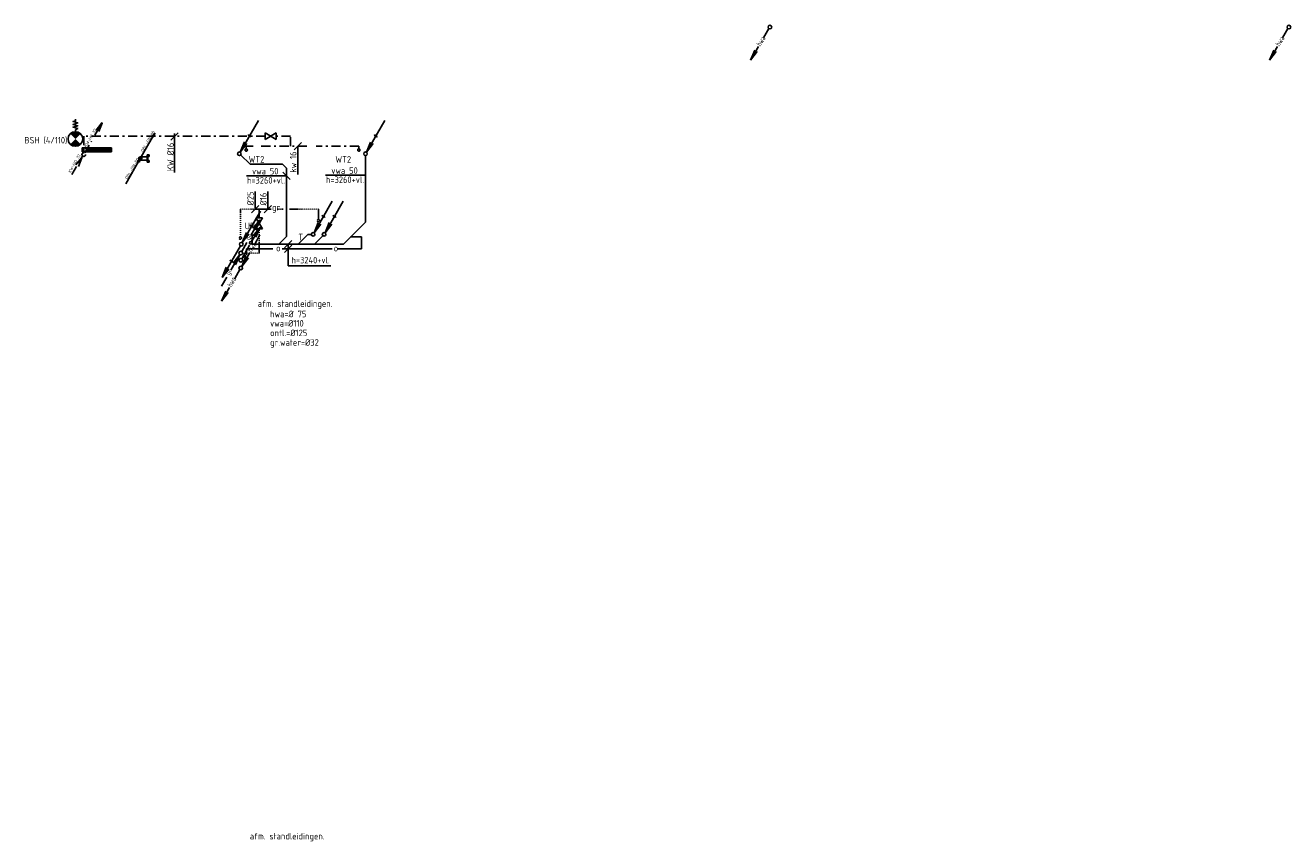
# Model space of a CAD drawing. Header units: millimetres. Extents: x -64404 to 25991, y -2758 to 46652.
# Tile 7 of 8: x -64286 to -29656, y 24302 to 46652. Entities that reach past the tile are written whole.
import ezdxf

# ---------------------------------------------------------------- set-up
doc = ezdxf.new("R2010")
doc.units = ezdxf.units.MM
doc.header["$LTSCALE"] = 50
for name, pattern in [('2322109', [10, 5, -2, 1, -2]), ('KOUDWATERTAP', [1.1, 0.5, -0.25, 0.1, -0.25]), ('KW', [7, 4, -1, 1, -1])]:
    doc.linetypes.add(name, pattern=pattern)
for name, color, linetype in [('50', 3, 'Continuous'), ('51', 6, 'Continuous'), ('51-LEIDING', 3, 'Continuous'), ('52', 3, 'Continuous'), ('54', 3, 'Continuous'), ('60-CV', 3, 'Continuous'), ('Bestaande grijswater', 102, 'KOUDWATERTAP'), ('SYM-W', 7, 'Continuous'), ('WL522---_VWA', 2, 'Continuous'), ('WL524---_D', 192, 'Continuous'), ('WL531---', 132, 'Continuous'), ('WL5310--_KW', 2, 'KOUDWATERTAP'), ('WL5310--Bestaande_KW', 170, 'KOUDWATERTAP'), ('WL532---_DBL', 6, 'Continuous'), ('WL532---_KW-LD', 5, 'KW'), ('WL5420--_PERSL', 5, 'Continuous'), ('WL5501--_GKW-A', 4, 'Continuous')]:
    doc.layers.add(name, color=color, linetype=linetype)
doc.styles.add('ISO', font='ISO.SHX')

# ---------------------------------------------------------------- blocks, each defined once
blk = doc.blocks.new('PA')
at = {"layer": 'WL532---_KW-LD', "color": 7, "linetype": 'Continuous'}
blk.add_line((0, 0), (200, 346), dxfattribs=at)
at = {"layer": 'WL532---_KW-LD', "color": 7}
for p, q in [((162, 311), (200, 346)), ((200, 346), (171, 306)), ((200, 346), (179, 301)), ((200, 346), (188, 296)), ((162, 311), (188, 296))]:
    blk.add_line(p, q, dxfattribs=at)
blk = doc.blocks.new('W3-44')
at = {"layer": '54', "color": 2, "const_width": 2}
for points in [[(1.29, 0.71, 0.414214), (1.29, -0.71, 1)], [(2.71, -0.71, 0.414214), (2.71, 0.71, 1)]]:
    blk.add_lwpolyline(points, format="xyb", dxfattribs=at)
at = {"layer": '54', "color": 7}
blk.add_lwpolyline([(4, 0), (4.5, 0), (4.88, -0.63), (5.26, 0.63), (5.63, -0.63), (6.01, 0.63), (6.39, -0.63), (6.77, 0.63), (6.96, 0), (7.46, 0)], dxfattribs=at)
at = {"layer": '54', "color": 2}
blk.add_circle((2, 0), 2, dxfattribs=at)
blk = doc.blocks.new('*X28')
at = {"color": 0}
for p, q in [((29158, 61986), (29262, 62089)), ((29158, 61999), (29248, 62089)), ((29158, 62013), (29235, 62089)), ((29158, 62026), (29222, 62089)), ((29158, 62040), (29208, 62089)), ((29158, 62053), (29195, 62089)), ((29158, 62067), (29181, 62089)), ((29158, 62080), (29168, 62089)), ((29158, 61972), (29268, 62082)), ((29158, 61959), (29268, 62069)), ((29158, 61945), (29268, 62055)), ((29158, 61932), (29268, 62042)), ((29158, 61918), (29268, 62028)), ((29158, 61905), (29268, 62015)), ((29158, 61891), (29268, 62001)), ((29158, 61878), (29268, 61988)), ((29158, 61865), (29268, 61975)), ((29158, 61851), (29268, 61961)), ((29158, 61838), (29268, 61948)), ((29158, 61824), (29268, 61934)), ((29158, 61811), (29268, 61921)), ((29158, 61797), (29268, 61907)), ((29158, 61784), (29268, 61894)), ((29158, 61770), (29268, 61880)), ((29158, 61757), (29268, 61867)), ((29158, 61743), (29268, 61853)), ((29158, 61730), (29268, 61840)), ((29158, 61716), (29268, 61826)), ((29158, 61703), (29268, 61813)), ((29158, 61689), (29268, 61799)), ((29158, 61676), (29268, 61786)), ((29158, 61662), (29268, 61772)), ((29158, 61649), (29268, 61759)), ((29158, 61636), (29268, 61746)), ((29158, 61622), (29268, 61732)), ((29158, 61609), (29268, 61719)), ((29158, 61595), (29268, 61705)), ((29158, 61582), (29268, 61692)), ((29158, 61568), (29268, 61678)), ((29158, 61555), (29268, 61665)), ((29158, 61541), (29268, 61651)), ((29158, 61528), (29268, 61638)), ((29158, 61514), (29268, 61624)), ((29158, 61501), (29268, 61611)), ((29158, 61487), (29268, 61597)), ((29158, 61474), (29268, 61584)), ((29158, 61460), (29268, 61570)), ((29158, 61447), (29268, 61557)), ((29158, 61433), (29268, 61543)), ((29158, 61420), (29268, 61530)), ((29168, 61416), (29268, 61517)), ((29182, 61416), (29268, 61503)), ((29195, 61416), (29268, 61490)), ((29209, 61416), (29268, 61476)), ((29222, 61416), (29268, 61463)), ((29236, 61416), (29268, 61449)), ((29249, 61416), (29268, 61436)), ((29263, 61416), (29268, 61422))]:
    blk.add_line(p, q, dxfattribs=at)
blk = doc.blocks.new('030')
at = {"layer": '51', "color": 1, "linetype": 'Continuous'}
for p in [(5.25, 9.09), (1.4, 3.22), (2.08, 2.82)]:
    blk.add_line(p, (0.25, 0.43), dxfattribs=at)
blk.add_circle((0, 0), 0.5, dxfattribs=at)
blk.add_arc((3.03, 5.25), 0.567, 178.0725, 301.9275, dxfattribs=at)
blk = doc.blocks.new('029')
at = {"layer": '51', "color": 1, "linetype": 'Continuous'}
for p in [(-0.25, -0.43), (-4.1, -6.31), (-3.42, -6.7)]:
    blk.add_line(p, (-5.25, -9.09), dxfattribs=at)
blk.add_circle((0, 0), 0.5, dxfattribs=at)
blk.add_arc((-2.47, -4.27), 0.567, 178.0725, 301.9275, dxfattribs=at)
blk = doc.blocks.new('031')
at = {"layer": '51', "linetype": 'Continuous'}
for name in ['030', '029']:
    blk.add_blockref(name, (0, 0), dxfattribs=at)
blk = doc.blocks.new('GR')
at = {"layer": '52', "color": 1, "linetype": 'Continuous'}
for p, q in [((277, 480), (525, 909)), ((342, 670), (525, 909)), ((410, 631), (525, 909)), ((25, 43), (166, 287)), ((-275, -472), (-27, -42)), ((-210, -281), (-27, -42)), ((-142, -320), (-27, -42)), ((-527, -908), (-386, -664))]:
    blk.add_line(p, q, dxfattribs=at)
blk.add_circle((0, 0), 50, dxfattribs=at)
at = {"layer": '52', "color": 7, "style": 'ISO', "width": 0.75}
for p in [(238, 335), (-314, -616)]:
    blk.add_text('gr', height=150, rotation=61.3721, dxfattribs=at).set_placement(p)
blk = doc.blocks.new('032')
at = {"layer": '50', "color": 1, "linetype": 'Continuous'}
for p, q in [((-0.25, -0.43), (-1.67, -2.89)), ((-3.06, -5.3), (-5.25, -9.09)), ((-4.1, -6.31), (-5.25, -9.09)), ((-3.42, -6.7), (-5.25, -9.09))]:
    blk.add_line(p, q, dxfattribs=at)
blk.add_circle((0, 0), 0.5, dxfattribs=at)
at = {"layer": '50', "color": 7, "style": 'ISO', "width": 0.7}
blk.add_text('hwa', height=1.5, rotation=61.3721, dxfattribs=at).set_placement((-2.48, -5.35))
blk = doc.blocks.new('033')
at = {"layer": '50', "color": 1, "linetype": 'Continuous'}
for p, q in [((5.25, 9.09), (3.8, 6.58)), ((2.44, 4.22), (0.25, 0.43)), ((1.4, 3.22), (0.25, 0.43)), ((2.08, 2.82), (0.25, 0.43))]:
    blk.add_line(p, q, dxfattribs=at)
blk.add_circle((0, 0), 0.5, dxfattribs=at)
at = {"layer": '50', "color": 7, "style": 'ISO', "width": 0.7}
blk.add_text('hwa', height=1.5, rotation=59.4545, dxfattribs=at).set_placement((3.04, 4.13))
blk = doc.blocks.new('034')
at = {"layer": '50', "linetype": 'Continuous'}
for name in ['033', '032']:
    blk.add_blockref(name, (0, 0), dxfattribs=at)
blk = doc.blocks.new('027')
at = {"layer": '51', "color": 1, "linetype": 'Continuous'}
for p, q in [((5.26, 9.1), (3.14, 5.44)), ((3.42, 6.72), (5.26, 9.1)), ((4.1, 6.32), (5.26, 9.1)), ((2.39, 4.14), (0.25, 0.43))]:
    blk.add_line(p, q, dxfattribs=at)
for centre, radius in [((2.76, 4.77), 0.35), ((0, 0), 0.5)]:
    blk.add_circle(centre, radius, dxfattribs=at)
blk = doc.blocks.new('3-01')
at = {"layer": 'SYM-W', "color": 2}
for p, q in [((-2.5, 1.5), (-2.5, -1.5)), ((-2.5, 1.5), (2.5, -1.5)), ((2.5, 1.5), (-2.5, -1.5)), ((2.5, 1.5), (2.5, -1.5))]:
    blk.add_line(p, q, dxfattribs=at)
blk = doc.blocks.new('W3-01A')
at = {"layer": 'SYM-W', "linetype": 'Continuous', "xscale": 0.75, "yscale": 0.75, "zscale": 0.75}
blk.add_blockref('3-01', (0, 0), dxfattribs=at)

msp = doc.modelspace()

# ---------------------------------------------------------------- linework, layer by layer
at = {"layer": '50', "color": 1, "linetype": 'Continuous'}
for p, q in [((-43939, 46561), (-44084, 46310)), ((-29735, 46561), (-29880, 46310)), ((-44220, 46074), (-44439, 45695)), ((-30016, 46074), (-30235, 45695)), ((-44323, 45974), (-44439, 45695)), ((-44255, 45934), (-44439, 45695)), ((-30120, 45974), (-30235, 45695)), ((-30052, 45934), (-30235, 45695))]:
    msp.add_line(p, q, dxfattribs=at)
for centre in [(-43910, 46602), (-29706, 46602)]:
    msp.add_circle(centre, 50, dxfattribs=at)
at = {"layer": '51-LEIDING'}
for p, q in [((-62731, 43300), (-62731, 43190)), ((-62731, 43300), (-62731, 43190)), ((-61931, 43300), (-62731, 43300)), ((-61931, 43300), (-62731, 43300)), ((-62604, 43300), (-62604, 43190)), ((-62604, 43300), (-62604, 43190)), ((-61931, 43190), (-61931, 43300)), ((-61931, 43190), (-61931, 43300)), ((-62731, 43190), (-61931, 43190)), ((-62731, 43190), (-61931, 43190))]:
    msp.add_line(p, q, dxfattribs=at)
at = {"layer": 'Bestaande grijswater', "linetype": 'KOUDWATERTAP'}
for p, q in [((-58400, 41617), (-57556, 41617)), ((-58400, 40857), (-58400, 41617)), ((-57887, 41382), (-57887, 41617)), ((-57386, 41617), (-57221, 41617)), ((-57053, 41617), (-56261, 41617)), ((-56261, 41617), (-56261, 41336)), ((-57887, 40417), (-57887, 41082)), ((-58337, 40417), (-57887, 40417))]:
    msp.add_line(p, q, dxfattribs=at)
for centre in [(-56261, 41304), (-58403, 40828)]:
    msp.add_circle(centre, 31.4, dxfattribs=at)
at = {"layer": 'SYM-W', "color": 7}
for p, q in [((-60101, 43704), (-60301, 43504)), ((-56731, 43441), (-56931, 43241)), ((-57035, 42434), (-57235, 42634)), ((-57899, 41718), (-58099, 41518)), ((-57549, 41718), (-57749, 41518)), ((-56991, 40763), (-57191, 40563)), ((-56991, 40633), (-57191, 40433))]:
    msp.add_line(p, q, dxfattribs=at)
at = {"layer": 'WL522---_VWA'}
msp.add_line((-54980, 41263), (-54980, 43087), dxfattribs=at)
at = {"layer": 'WL524---_D'}
for p, q in [((-58393, 43106), (-58134, 42847)), ((-58134, 42847), (-57251, 42847)), ((-57251, 42847), (-57142, 42738)), ((-57142, 40866), (-57142, 42738)), ((-54980, 41263), (-55582, 40662)), ((-58078, 40925), (-58078, 40662)), ((-57142, 40866), (-57347, 40662)), ((-56554, 40929), (-56821, 40662)), ((-56459, 40929), (-56554, 40929)), ((-56143, 40893), (-56375, 40662)), ((-58237, 40531), (-57512, 40531)), ((-58237, 40376), (-58237, 40531)), ((-58078, 40662), (-55582, 40662)), ((-57252, 40531), (-55892, 40531)), ((-55732, 40531), (-55088, 40531)), ((-55387, 40857), (-55088, 40857)), ((-55088, 40531), (-55088, 40857)), ((-58355, 40259), (-58237, 40376))]:
    msp.add_line(p, q, dxfattribs=at)
at = {"layer": 'WL531---', "linetype": '2322109'}
for p, q in [((-62379, 43644), (-62160, 44023)), ((-62343, 43784), (-62160, 44023)), ((-62275, 43745), (-62160, 44023)), ((-62685, 43618), (-62685, 43164)), ((-57722, 43618), (-62685, 43618)), ((-62660, 43157), (-62472, 43482)), ((-58048, 43340), (-58241, 43340)), ((-58241, 43340), (-58241, 43270)), ((-56578, 43340), (-57909, 43340)), ((-57026, 43618), (-57413, 43618)), ((-57026, 43340), (-57026, 43618)), ((-55158, 43340), (-56330, 43340)), ((-55158, 43340), (-55158, 43270)), ((-63009, 42571), (-62719, 43068)), ((-62902, 42830), (-62719, 43068)), ((-62834, 42790), (-62719, 43068))]:
    msp.add_line(p, q, dxfattribs=at)
for centre, radius in [((-62685, 43114), 50), ((-58241, 43239), 31.4), ((-55158, 43239), 31.4)]:
    msp.add_circle(centre, radius, dxfattribs=at)
at = {"layer": 'WL5310--Bestaande_KW', "linetype": 'KOUDWATERTAP'}
msp.add_circle((-62667, 43244), 50, dxfattribs=at)
at = {"layer": 'WL532---_DBL'}
for p, q in [((-61139, 43050), (-60947, 43050)), ((-61139, 42960), (-60947, 42960)), ((-60947, 43104), (-60947, 42905)), ((-60947, 43104), (-60898, 43104)), ((-60932, 43087), (-60932, 42922)), ((-60912, 43087), (-60932, 43087)), ((-60912, 43061), (-60912, 43087)), ((-60898, 43061), (-60912, 43061)), ((-60912, 42948), (-60912, 42922)), ((-60898, 42948), (-60912, 42948)), ((-60898, 43104), (-60898, 43061)), ((-60898, 42905), (-60898, 42948)), ((-60947, 42905), (-60898, 42905)), ((-60912, 42922), (-60932, 42922))]:
    msp.add_line(p, q, dxfattribs=at)
msp.add_circle((-61139, 43005), 45, dxfattribs=at)
for centre, radius, start, end in [((-61135, 42982), 22.9, 100.5087, 259.4913), ((-61140, 43027), 22.5, 272.4, 87.6)]:
    msp.add_arc(centre, radius, start, end, dxfattribs=at)
at = {"layer": 'WL5501--_GKW-A', "color": 7}
for p, q in [((-60201, 42619), (-60201, 43688)), ((-56831, 42567), (-56831, 43340)), ((-58228, 42534), (-57135, 42534)), ((-56068, 42550), (-54983, 42550)), ((-57999, 41618), (-57999, 42103)), ((-57649, 41618), (-57649, 42103)), ((-57091, 40068), (-57091, 40663)), ((-57091, 40068), (-55927, 40068))]:
    msp.add_line(p, q, dxfattribs=at)

# ---------------------------------------------------------------- block references
at = {"layer": '50', "linetype": 'Continuous', "xscale": 100, "yscale": 100, "zscale": 100}
msp.add_blockref('034', (-58389, 40007), dxfattribs=at)
at = {"layer": '51', "linetype": 'Continuous', "xscale": 100, "yscale": 100, "zscale": 100}
msp.add_blockref('031', (-58376, 40659), dxfattribs=at)
at = {"layer": '51-LEIDING', "xscale": 100, "yscale": 100, "zscale": 100, "rotation": 90}
msp.add_blockref('W3-44', (-62915, 43340), dxfattribs=at)
at = {"layer": '51-LEIDING', "color": 1, "rotation": 270}
msp.add_blockref('*X28', (-124021, 72459), dxfattribs=at)
msp.add_blockref('*X28', (-124021, 72459), dxfattribs=at)
at = {"layer": 'Bestaande grijswater', "linetype": 'KOUDWATERTAP'}
msp.add_blockref('GR', (-58389, 40417), dxfattribs=at)
at = {"layer": 'WL522---_VWA', "xscale": 100, "yscale": 100, "zscale": 100}
msp.add_blockref('030', (-54976, 43135), dxfattribs=at)
at = {"layer": 'WL524---_D', "xscale": 100, "yscale": 100, "zscale": 100}
for name, p in [('030', (-58428, 43136)), ('030', (-56409, 40929)), ('030', (-56108, 40929)), ('027', (-58388, 40220))]:
    msp.add_blockref(name, p, dxfattribs=at)
at = {"layer": 'WL5310--_KW', "linetype": 'Continuous', "xscale": 80, "yscale": 80, "zscale": 80}
msp.add_blockref('W3-01A', (-57570, 43618), dxfattribs=at)
at = {"layer": 'WL532---_DBL', "xscale": 2, "yscale": 2, "zscale": 2}
for p in [(-61139, 43005), (-61539, 42312)]:
    msp.add_blockref('PA', p, dxfattribs=at)
at = {"layer": 'WL5420--_PERSL', "linetype": 'Continuous', "xscale": 80, "yscale": 80, "zscale": 80, "rotation": 90}
msp.add_blockref('W3-01A', (-57887, 41233), dxfattribs=at)

# ---------------------------------------------------------------- texts
at = {"layer": '50', "color": 7, "style": 'ISO', "width": 0.7}
for p in [(-44160, 46065), (-29956, 46065)]:
    msp.add_text('hwa', height=150, rotation=59.4545, dxfattribs=at).set_placement(p)
at = {"layer": '52', "color": 7, "style": 'ISO'}
for s, p in [('WT2', (-58175, 42893)), ('WT2', (-55801, 42891)), ('UR', (-58283, 41070)), ('T', (-56814, 40765))]:
    msp.add_text(s, height=180, dxfattribs=at).set_placement(p)
at = {"layer": '60-CV', "color": 7, "style": 'ISO'}
for s, p in [('afm. standleidingen.', (-57925, 38943)), ('hwa=%%c 75', (-57586, 38659)), ('vwa=%%c110', (-57586, 38404)), ('ontl.=%%c125', (-57586, 38142)), ('gr.water=%%c32', (-57586, 37879)), ('afm. standleidingen.', (-58142, 24364))]:
    msp.add_text(s, height=180, dxfattribs=at).set_placement(p)
at = {"layer": 'SYM-W', "color": 7, "style": 'ISO'}
for s, p in [('KW-HD 32', (-62614, 43303)), ('DBL.-DN-80.', (-61062, 43173)), ('KW-HD 32', (-63050, 42606)), ('DBL.-DN-80.', (-61494, 42428))]:
    msp.add_text(s, height=80, rotation=60, dxfattribs=at).set_placement(p)
at = {"layer": 'WL5310--_KW', "color": 7, "style": 'ISO'}
for s, p in [('BSH (4/110).', (-64311, 43417)), ('gr', (-57533, 41579)), ('o', (-57422, 40463)), ('o', (-55846, 40463))]:
    msp.add_text(s, height=180, dxfattribs=at).set_placement(p)
at = {"layer": 'WL5501--_GKW-A', "color": 7, "style": 'ISO'}
for s, p in [('KW %%C16', (-60224, 42660)), ('kw 16', (-56866, 42618)), ('%%c25', (-58034, 41721)), ('%%c16', (-57683, 41721))]:
    msp.add_text(s, height=180, rotation=90, dxfattribs=at).set_placement(p)
for s, p in [('vwa 50', (-58080, 42569)), ('vwa 50', (-55911, 42585)), ('h=3260+vl.', (-58222, 42318)), ('h=3260+vl.', (-56059, 42334)), ('h=3240+vl.', (-57002, 40133))]:
    msp.add_text(s, height=180, dxfattribs=at).set_placement(p)

doc.saveas('drawing.dxf')
